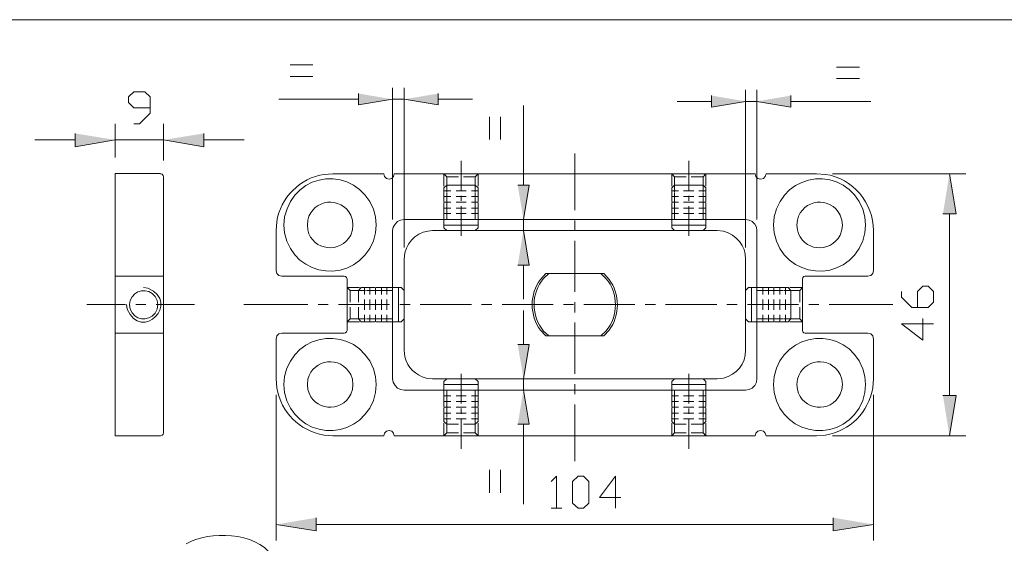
# Model space of a CAD drawing. Header units: inches. Extents: x 1352 to 2050, y -1711 to -1289.
# Tile 7 of 256: x 1439 to 1500, y -1538 to -1506. Entities that reach past the tile are written whole.
import ezdxf

# ---------------------------------------------------------------- set-up
doc = ezdxf.new("R2010")
doc.units = ezdxf.units.IN
doc.header["$MEASUREMENT"] = 0
doc.layers.add('图层 1', color=7, linetype='Continuous')

# ---------------------------------------------------------------- blocks, each defined once
blk = doc.blocks.new('block 8')
at = {"layer": '图层 1', "true_color": 0x221814}
for points in [[(1459.596, -1510.345), (1459.596, -1511.044), (1461.712, -1510.705)], [(1464.549, -1510.345), (1464.549, -1511.044), (1462.432, -1510.705)], [(1481.524, -1510.472), (1481.524, -1511.192), (1483.641, -1510.832)], [(1486.456, -1510.472), (1486.456, -1511.192), (1484.34, -1510.832)], [(1441.985, -1512.822), (1441.985, -1513.647), (1444.483, -1513.224)], [(1449.986, -1512.822), (1449.986, -1513.647), (1447.488, -1513.224)], [(1495.897, -1517.817), (1496.722, -1517.817), (1496.299, -1515.32)], [(1469.481, -1516.039), (1470.2, -1516.039), (1469.841, -1518.156)], [(1469.481, -1520.992), (1470.2, -1520.992), (1469.841, -1518.854)], [(1469.481, -1525.924), (1470.2, -1525.924), (1469.841, -1528.062)], [(1469.481, -1530.877), (1470.2, -1530.877), (1469.841, -1528.76)], [(1495.897, -1529.099), (1496.722, -1529.099), (1496.299, -1531.596)], [(1456.971, -1536.677), (1456.971, -1537.502), (1454.473, -1537.1)], [(1489.081, -1536.677), (1489.081, -1537.502), (1491.579, -1537.1)]]:
    blk.add_hatch(color=250, dxfattribs=at).paths.add_polyline_path(points)
at = {"layer": '图层 1', "color": 250, "lineweight": 20, "true_color": 0x221814}
for points in [[(1455.341, -1508.567), (1456.76, -1508.567)], [(1489.292, -1508.715), (1490.711, -1508.715)], [(1456.76, -1509.287), (1455.341, -1509.287)], [(1490.711, -1509.414), (1489.292, -1509.414)], [(1461.712, -1518.156), (1461.712, -1509.986)], [(1462.432, -1519.913), (1462.432, -1509.985)], [(1445.647, -1512.229), (1445.985, -1512.229), (1446.642, -1511.573), (1446.642, -1510.557), (1446.324, -1510.239), (1445.647, -1510.239), (1445.308, -1510.557), (1445.308, -1510.896), (1445.647, -1511.235), (1446.642, -1511.235)], [(1483.641, -1519.913), (1483.641, -1510.112)], [(1484.34, -1518.156), (1484.34, -1510.112)], [(1459.596, -1510.705), (1454.643, -1510.705)], [(1462.432, -1510.705), (1461.712, -1510.705)], [(1464.549, -1510.705), (1466.666, -1510.705)], [(1469.841, -1516.039), (1469.841, -1511.086)], [(1481.524, -1510.832), (1479.387, -1510.832)], [(1483.641, -1510.832), (1484.34, -1510.832)], [(1486.456, -1510.832), (1491.409, -1510.832)], [(1467.724, -1513.203), (1467.724, -1511.784)], [(1468.422, -1511.784), (1468.422, -1513.203)], [(1444.483, -1514.325), (1444.483, -1512.229)], [(1447.489, -1514.494), (1447.489, -1512.229)], [(1441.985, -1513.224), (1439.487, -1513.224)], [(1444.483, -1513.224), (1447.488, -1513.224)], [(1449.986, -1513.224), (1452.484, -1513.224)], [(1473.037, -1517.585), (1473.037, -1514.071)], [(1465.967, -1516.378), (1465.967, -1514.515)], [(1480.106, -1516.378), (1480.106, -1514.515)], [(1444.483, -1531.596), (1444.483, -1515.319), (1447.298, -1515.319)], [(1447.488, -1515.51), (1447.467, -1515.426), (1447.404, -1515.341), (1447.298, -1515.32)], [(1447.488, -1531.406), (1447.488, -1515.51)], [(1461.162, -1515.32), (1458.008, -1515.32)], [(1461.162, -1515.32), (1461.205, -1515.489), (1461.331, -1515.616), (1461.501, -1515.658), (1461.67, -1515.616), (1461.776, -1515.489), (1461.818, -1515.32)], [(1484.234, -1515.32), (1461.818, -1515.32)], [(1464.887, -1515.32), (1464.887, -1516.103)], [(1465.078, -1515.51), (1464.887, -1515.32)], [(1465.078, -1515.51), (1465.798, -1515.51)], [(1465.078, -1515.51), (1465.078, -1516.187)], [(1466.115, -1515.51), (1466.835, -1515.51)], [(1467.025, -1515.32), (1466.835, -1515.51)], [(1466.835, -1515.51), (1466.835, -1516.187)], [(1467.025, -1515.32), (1467.025, -1516.103)], [(1479.048, -1515.32), (1479.048, -1516.103)], [(1479.048, -1515.32), (1479.217, -1515.51)], [(1479.937, -1515.51), (1479.217, -1515.51)], [(1479.218, -1515.51), (1479.218, -1516.187)], [(1480.995, -1515.51), (1480.254, -1515.51)], [(1480.995, -1515.51), (1481.165, -1515.32)], [(1480.995, -1515.51), (1480.995, -1516.187)], [(1481.165, -1515.32), (1481.165, -1516.103)], [(1481.165, -1515.32), (1481.165, -1516.103)], [(1484.234, -1515.32), (1484.276, -1515.489), (1484.403, -1515.616), (1484.573, -1515.658), (1484.742, -1515.616), (1484.848, -1515.489), (1484.911, -1515.32)], [(1488.044, -1515.32), (1484.911, -1515.32)], [(1489.039, -1515.32), (1497.315, -1515.32)], [(1465.078, -1516.039), (1464.887, -1516.209)], [(1465.967, -1516.039), (1465.078, -1516.039)], [(1465.078, -1516.039), (1465.078, -1516.463)], [(1465.967, -1516.039), (1466.835, -1516.039)], [(1466.835, -1516.039), (1467.025, -1516.209)], [(1466.835, -1516.039), (1466.835, -1516.463)], [(1479.218, -1516.039), (1479.048, -1516.209)], [(1480.106, -1516.039), (1479.217, -1516.039)], [(1479.218, -1516.039), (1479.218, -1516.463)], [(1480.106, -1516.039), (1480.995, -1516.039)], [(1480.995, -1516.039), (1481.165, -1516.209)], [(1480.995, -1516.039), (1480.995, -1516.463)], [(1464.887, -1516.42), (1464.887, -1517.055)], [(1464.888, -1516.822), (1464.888, -1516.209)], [(1464.888, -1516.378), (1465.332, -1516.378)], [(1464.888, -1516.738), (1465.332, -1516.738)], [(1465.078, -1516.505), (1465.078, -1517.14)], [(1465.078, -1516.78), (1465.078, -1517.415)], [(1465.649, -1516.378), (1466.285, -1516.378)], [(1465.649, -1516.738), (1466.285, -1516.738)], [(1465.967, -1517.013), (1465.967, -1516.695)], [(1466.602, -1516.378), (1467.025, -1516.378)], [(1466.602, -1516.738), (1467.025, -1516.738)], [(1466.835, -1516.505), (1466.835, -1517.14)], [(1466.835, -1516.78), (1466.835, -1517.415)], [(1467.025, -1516.822), (1467.025, -1516.209)], [(1467.025, -1516.42), (1467.025, -1517.055)], [(1479.048, -1516.822), (1479.048, -1516.209)], [(1479.048, -1516.378), (1479.471, -1516.378)], [(1479.048, -1516.42), (1479.048, -1517.055)], [(1479.048, -1516.738), (1479.471, -1516.738)], [(1479.218, -1516.505), (1479.218, -1517.14)], [(1479.218, -1516.78), (1479.218, -1517.415)], [(1479.789, -1516.378), (1480.424, -1516.378)], [(1479.789, -1516.738), (1480.424, -1516.738)], [(1480.106, -1517.013), (1480.106, -1516.695)], [(1480.741, -1516.378), (1481.165, -1516.378)], [(1480.741, -1516.738), (1481.165, -1516.738)], [(1480.995, -1516.505), (1480.995, -1517.14)], [(1480.995, -1516.78), (1480.995, -1517.415)], [(1481.165, -1516.822), (1481.165, -1516.209)], [(1481.165, -1516.42), (1481.165, -1517.055)], [(1481.165, -1516.42), (1481.165, -1517.055)], [(1464.887, -1517.372), (1464.887, -1518.156)], [(1464.888, -1517.097), (1465.332, -1517.097)], [(1464.888, -1517.775), (1464.888, -1517.14)], [(1465.649, -1517.097), (1466.285, -1517.097)], [(1465.967, -1519.172), (1465.967, -1517.33)], [(1466.602, -1517.097), (1467.025, -1517.097)], [(1467.025, -1517.775), (1467.025, -1517.14)], [(1467.025, -1517.372), (1467.025, -1518.156)], [(1479.048, -1517.097), (1479.471, -1517.097)], [(1479.048, -1517.775), (1479.048, -1517.14)], [(1479.048, -1517.372), (1479.048, -1518.156)], [(1479.789, -1517.097), (1480.424, -1517.097)], [(1480.106, -1519.172), (1480.106, -1517.33)], [(1480.741, -1517.097), (1481.165, -1517.097)], [(1481.165, -1517.775), (1481.165, -1517.14)], [(1481.165, -1517.372), (1481.165, -1518.156)], [(1481.165, -1517.372), (1481.165, -1518.156)], [(1464.888, -1517.457), (1465.332, -1517.457)], [(1464.888, -1517.796), (1465.332, -1517.796)], [(1465.078, -1517.457), (1465.078, -1518.156)], [(1465.078, -1517.733), (1465.078, -1518.156)], [(1465.649, -1517.457), (1466.285, -1517.457)], [(1465.649, -1517.796), (1466.285, -1517.796)], [(1466.602, -1517.457), (1467.025, -1517.457)], [(1466.602, -1517.796), (1467.025, -1517.796)], [(1466.835, -1517.457), (1466.835, -1518.156)], [(1466.835, -1517.733), (1466.835, -1518.156)], [(1479.048, -1517.457), (1479.471, -1517.457)], [(1479.048, -1517.796), (1479.471, -1517.796)], [(1479.218, -1517.457), (1479.218, -1518.156)], [(1479.218, -1517.733), (1479.218, -1518.156)], [(1479.789, -1517.457), (1480.424, -1517.457)], [(1479.789, -1517.796), (1480.424, -1517.796)], [(1480.741, -1517.457), (1481.165, -1517.457)], [(1480.741, -1517.796), (1481.165, -1517.796)], [(1480.995, -1517.457), (1480.995, -1518.156)], [(1480.995, -1517.733), (1480.995, -1518.156)], [(1496.299, -1517.817), (1496.299, -1529.099)], [(1462.432, -1518.156), (1462.199, -1518.198), (1462.009, -1518.283), (1461.86, -1518.452), (1461.755, -1518.643), (1461.712, -1518.854)], [(1483.641, -1518.156), (1462.432, -1518.156)], [(1464.888, -1518.685), (1464.888, -1518.092)], [(1464.888, -1518.156), (1467.026, -1518.156)], [(1464.888, -1518.515), (1467.026, -1518.515)], [(1467.025, -1518.685), (1467.025, -1518.092)], [(1469.841, -1518.854), (1469.841, -1518.156)], [(1470.158, -1518.156), (1470.539, -1518.156)], [(1472.867, -1518.156), (1472.317, -1518.156)], [(1473.037, -1518.854), (1473.037, -1518.219)], [(1473.735, -1518.156), (1473.185, -1518.156)], [(1479.048, -1518.685), (1479.048, -1518.092)], [(1479.048, -1518.156), (1481.165, -1518.156)], [(1479.048, -1518.515), (1481.165, -1518.515)], [(1481.165, -1518.685), (1481.165, -1518.092)], [(1484.34, -1518.854), (1484.318, -1518.643), (1484.213, -1518.452), (1484.043, -1518.283), (1483.853, -1518.198), (1483.641, -1518.156)], [(1454.473, -1521.331), (1454.473, -1518.854)], [(1461.712, -1523.447), (1461.712, -1518.854)], [(1465.078, -1518.854), (1464.887, -1518.685)], [(1466.835, -1518.854), (1465.078, -1518.854)], [(1466.835, -1518.854), (1467.025, -1518.685)], [(1470.158, -1518.854), (1470.539, -1518.854)], [(1479.218, -1518.854), (1479.048, -1518.685)], [(1480.995, -1518.854), (1479.218, -1518.854)], [(1480.995, -1518.854), (1481.165, -1518.685)], [(1484.34, -1523.447), (1484.34, -1518.854)], [(1473.037, -1522.664), (1473.037, -1519.489)], [(1462.432, -1523.447), (1462.432, -1520.632)], [(1469.841, -1520.992), (1469.841, -1523.109)], [(1454.473, -1521.331), (1454.516, -1521.522), (1454.643, -1521.648), (1454.833, -1521.691)], [(1491.24, -1521.69), (1491.409, -1521.648), (1491.537, -1521.522), (1491.579, -1521.331)], [(1447.488, -1521.69), (1444.483, -1521.69)], [(1454.833, -1521.69), (1458.707, -1521.69)], [(1458.897, -1521.86), (1458.855, -1521.776), (1458.792, -1521.712), (1458.707, -1521.691)], [(1458.897, -1521.86), (1458.897, -1525.056)], [(1491.24, -1521.69), (1487.345, -1521.69), (1487.26, -1521.712), (1487.197, -1521.775), (1487.176, -1521.86)], [(1487.176, -1521.86), (1487.176, -1525.056)], [(1458.897, -1522.389), (1459.659, -1522.389)], [(1458.897, -1522.389), (1459.066, -1522.58)], [(1459.066, -1523.299), (1459.066, -1522.58)], [(1459.066, -1522.58), (1459.765, -1522.58)], [(1459.596, -1522.58), (1459.765, -1522.389)], [(1459.596, -1523.299), (1459.596, -1522.58)], [(1460.019, -1522.58), (1459.596, -1522.58)], [(1459.765, -1522.389), (1460.379, -1522.389)], [(1459.956, -1522.389), (1459.956, -1522.813)], [(1459.977, -1522.389), (1460.612, -1522.389)], [(1460.083, -1522.58), (1460.717, -1522.58)], [(1460.294, -1522.389), (1460.294, -1522.813)], [(1460.972, -1522.58), (1460.337, -1522.58)], [(1460.654, -1522.389), (1460.654, -1522.813)], [(1460.697, -1522.389), (1461.331, -1522.389)], [(1460.929, -1522.389), (1461.712, -1522.389)], [(1461.014, -1522.389), (1461.014, -1522.813)], [(1461.035, -1522.58), (1461.712, -1522.58)], [(1461.712, -1522.58), (1461.289, -1522.58)], [(1461.353, -1522.389), (1461.353, -1522.813)], [(1461.649, -1522.389), (1462.242, -1522.389)], [(1461.712, -1522.389), (1461.712, -1524.527)], [(1462.072, -1522.389), (1462.072, -1524.527)], [(1462.432, -1522.58), (1462.241, -1522.389)], [(1462.432, -1523.447), (1462.432, -1522.58)], [(1483.641, -1522.58), (1483.81, -1522.389)], [(1483.641, -1524.336), (1483.641, -1522.58)], [(1483.811, -1522.389), (1484.424, -1522.389)], [(1484.001, -1522.389), (1484.001, -1524.527)], [(1485.123, -1522.389), (1484.34, -1522.389)], [(1484.34, -1522.389), (1484.34, -1524.527)], [(1485.038, -1522.58), (1484.34, -1522.58)], [(1484.763, -1522.58), (1484.34, -1522.58)], [(1484.699, -1522.389), (1484.699, -1522.812)], [(1484.742, -1522.389), (1485.377, -1522.389)], [(1485.059, -1522.389), (1485.059, -1522.812)], [(1485.716, -1522.58), (1485.08, -1522.58)], [(1485.991, -1522.58), (1485.356, -1522.58)], [(1485.398, -1522.389), (1485.398, -1522.812)], [(1486.075, -1522.389), (1485.44, -1522.389)], [(1485.694, -1522.389), (1486.287, -1522.389)], [(1485.758, -1522.389), (1485.758, -1522.812)], [(1486.456, -1522.58), (1486.033, -1522.58)], [(1486.118, -1522.389), (1486.118, -1522.812)], [(1486.456, -1522.58), (1486.287, -1522.389)], [(1487.007, -1522.58), (1486.308, -1522.58)], [(1487.176, -1522.389), (1486.393, -1522.389)], [(1486.456, -1523.447), (1486.456, -1522.58)], [(1487.176, -1522.389), (1487.007, -1522.58)], [(1487.007, -1523.299), (1487.007, -1522.58)], [(1494.309, -1523.638), (1494.309, -1522.643), (1494.648, -1522.305), (1494.986, -1522.305), (1495.304, -1522.643), (1495.304, -1523.299), (1494.986, -1523.638), (1493.97, -1523.638), (1493.314, -1522.982), (1493.314, -1522.643)], [(1445.118, -1523.447), (1442.726, -1523.447)], [(1446.388, -1523.447), (1445.753, -1523.447)], [(1449.415, -1523.447), (1447.023, -1523.447)], [(1452.463, -1523.447), (1456.442, -1523.447)], [(1457.077, -1523.447), (1457.712, -1523.447)], [(1458.347, -1523.447), (1461.522, -1523.447)], [(1459.956, -1523.13), (1459.956, -1523.765)], [(1460.294, -1523.13), (1460.294, -1523.765)], [(1460.654, -1523.13), (1460.654, -1523.765)], [(1461.014, -1523.13), (1461.014, -1523.765)], [(1461.353, -1523.13), (1461.353, -1523.765)], [(1461.712, -1523.447), (1461.712, -1528.062)], [(1461.712, -1528.062), (1461.755, -1528.274), (1461.86, -1528.464), (1462.009, -1528.634), (1462.199, -1528.718), (1462.432, -1528.76), (1483.641, -1528.76), (1483.853, -1528.718), (1484.043, -1528.634), (1484.212, -1528.464), (1484.318, -1528.274), (1484.34, -1528.062), (1484.34, -1523.447)], [(1462.157, -1523.447), (1462.792, -1523.447)], [(1462.432, -1523.447), (1462.432, -1526.284)], [(1462.432, -1523.447), (1462.432, -1524.337)], [(1463.427, -1523.447), (1466.602, -1523.447)], [(1467.237, -1523.447), (1467.872, -1523.447)], [(1468.507, -1523.447), (1471.682, -1523.447)], [(1472.317, -1523.447), (1472.952, -1523.447)], [(1473.037, -1523.935), (1473.037, -1523.299)], [(1473.587, -1523.447), (1476.762, -1523.447)], [(1477.397, -1523.447), (1478.032, -1523.447)], [(1478.667, -1523.447), (1481.842, -1523.447)], [(1482.477, -1523.447), (1483.112, -1523.447)], [(1483.747, -1523.447), (1486.922, -1523.447)], [(1484.699, -1523.13), (1484.699, -1523.765)], [(1485.059, -1523.13), (1485.059, -1523.765)], [(1485.398, -1523.13), (1485.398, -1523.765)], [(1485.758, -1523.13), (1485.758, -1523.765)], [(1486.118, -1523.13), (1486.118, -1523.765)], [(1486.456, -1523.447), (1486.456, -1524.337)], [(1487.557, -1523.447), (1488.192, -1523.447)], [(1488.827, -1523.447), (1492.785, -1523.447)], [(1459.066, -1524.336), (1459.066, -1523.617)], [(1459.596, -1524.336), (1459.596, -1523.617)], [(1459.956, -1524.083), (1459.956, -1524.527)], [(1460.294, -1524.083), (1460.294, -1524.527)], [(1460.654, -1524.083), (1460.654, -1524.527)], [(1461.014, -1524.083), (1461.014, -1524.527)], [(1461.353, -1524.083), (1461.353, -1524.527)], [(1469.841, -1525.924), (1469.841, -1523.807)], [(1484.699, -1524.083), (1484.699, -1524.527)], [(1485.059, -1524.083), (1485.059, -1524.527)], [(1485.398, -1524.083), (1485.398, -1524.527)], [(1485.758, -1524.083), (1485.758, -1524.527)], [(1486.118, -1524.083), (1486.118, -1524.527)], [(1487.007, -1524.336), (1487.007, -1523.617)], [(1458.897, -1524.527), (1459.659, -1524.527)], [(1459.066, -1524.336), (1458.898, -1524.527)], [(1459.066, -1524.336), (1459.765, -1524.336)], [(1459.596, -1524.336), (1459.765, -1524.527)], [(1460.019, -1524.336), (1459.596, -1524.336)], [(1459.765, -1524.527), (1460.379, -1524.527)], [(1459.977, -1524.527), (1460.612, -1524.527)], [(1460.083, -1524.336), (1460.717, -1524.336)], [(1460.972, -1524.336), (1460.337, -1524.336)], [(1460.697, -1524.527), (1461.331, -1524.527)], [(1460.929, -1524.527), (1461.712, -1524.527)], [(1461.035, -1524.336), (1461.712, -1524.336)], [(1461.712, -1524.336), (1461.289, -1524.336)], [(1461.649, -1524.527), (1462.242, -1524.527)], [(1462.432, -1524.336), (1462.241, -1524.527)], [(1473.037, -1527.744), (1473.037, -1524.569)], [(1483.641, -1524.336), (1483.81, -1524.527)], [(1483.811, -1524.527), (1484.424, -1524.527)], [(1485.038, -1524.336), (1484.34, -1524.336)], [(1484.763, -1524.336), (1484.34, -1524.336)], [(1485.123, -1524.527), (1484.34, -1524.527)], [(1484.742, -1524.527), (1485.377, -1524.527)], [(1485.716, -1524.336), (1485.08, -1524.336)], [(1485.991, -1524.336), (1485.356, -1524.336)], [(1486.075, -1524.527), (1485.44, -1524.527)], [(1485.694, -1524.527), (1486.287, -1524.527)], [(1486.456, -1524.336), (1486.033, -1524.336)], [(1486.456, -1524.336), (1486.287, -1524.527)], [(1487.007, -1524.336), (1486.308, -1524.336)], [(1487.176, -1524.527), (1486.393, -1524.527)], [(1487.007, -1524.336), (1487.176, -1524.527)], [(1494.648, -1524.316), (1494.648, -1525.648), (1493.314, -1524.633), (1495.304, -1524.633)], [(1444.483, -1525.226), (1447.488, -1525.226)], [(1454.833, -1525.226), (1454.643, -1525.268), (1454.516, -1525.395), (1454.473, -1525.585)], [(1454.833, -1525.225), (1458.707, -1525.225), (1458.792, -1525.204), (1458.855, -1525.141), (1458.898, -1525.056)], [(1487.176, -1525.056), (1487.197, -1525.141), (1487.26, -1525.204), (1487.345, -1525.225)], [(1491.24, -1525.226), (1487.345, -1525.226)], [(1491.579, -1528.062), (1491.579, -1525.585), (1491.537, -1525.395), (1491.409, -1525.268), (1491.24, -1525.226)], [(1454.473, -1528.062), (1454.473, -1525.585)], [(1471.237, -1525.395), (1474.836, -1525.395)], [(1465.967, -1529.586), (1465.967, -1527.744)], [(1480.106, -1529.586), (1480.106, -1527.744)], [(1481.863, -1528.062), (1464.189, -1528.062)], [(1465.078, -1528.062), (1464.887, -1528.231)], [(1464.887, -1528.824), (1464.887, -1528.231)], [(1464.887, -1528.401), (1467.026, -1528.401)], [(1465.967, -1528.062), (1465.078, -1528.062)], [(1465.967, -1528.062), (1466.835, -1528.062)], [(1466.835, -1528.062), (1467.025, -1528.231)], [(1467.025, -1528.824), (1467.025, -1528.231)], [(1469.841, -1528.062), (1469.841, -1528.76)], [(1470.158, -1528.062), (1470.539, -1528.062)], [(1473.037, -1529.014), (1473.037, -1528.379)], [(1479.218, -1528.062), (1479.048, -1528.231)], [(1479.048, -1528.824), (1479.048, -1528.231)], [(1479.048, -1528.401), (1481.165, -1528.401)], [(1480.106, -1528.062), (1479.217, -1528.062)], [(1480.106, -1528.062), (1480.995, -1528.062)], [(1480.995, -1528.062), (1481.165, -1528.231)], [(1481.165, -1528.824), (1481.165, -1528.231)], [(1464.887, -1529.543), (1464.887, -1528.76)], [(1464.887, -1528.76), (1467.026, -1528.76)], [(1465.078, -1529.459), (1465.078, -1528.76)], [(1465.078, -1528.76), (1465.078, -1529.183)], [(1466.835, -1529.459), (1466.835, -1528.76)], [(1466.835, -1528.76), (1466.835, -1529.183)], [(1467.025, -1529.543), (1467.025, -1528.76)], [(1470.158, -1528.76), (1470.539, -1528.76)], [(1479.048, -1529.543), (1479.048, -1528.76)], [(1479.048, -1528.76), (1481.165, -1528.76)], [(1479.218, -1529.459), (1479.218, -1528.76)], [(1479.218, -1528.76), (1479.218, -1529.183)], [(1480.995, -1529.459), (1480.995, -1528.76)], [(1480.995, -1528.76), (1480.995, -1529.183)], [(1481.165, -1529.543), (1481.165, -1528.76)], [(1481.165, -1529.543), (1481.165, -1528.76)], [(1454.473, -1529.057), (1454.473, -1538.095)], [(1464.887, -1529.12), (1465.332, -1529.12)], [(1464.887, -1529.776), (1464.887, -1529.141)], [(1464.887, -1529.459), (1465.332, -1529.459)], [(1465.078, -1529.501), (1465.078, -1530.136)], [(1465.649, -1529.12), (1466.285, -1529.12)], [(1465.649, -1529.459), (1466.285, -1529.459)], [(1466.602, -1529.12), (1467.025, -1529.12)], [(1466.602, -1529.459), (1467.025, -1529.459)], [(1466.835, -1529.501), (1466.835, -1530.136)], [(1467.025, -1529.776), (1467.025, -1529.141)], [(1479.048, -1529.12), (1479.471, -1529.12)], [(1479.048, -1529.776), (1479.048, -1529.141)], [(1479.048, -1529.459), (1479.471, -1529.459)], [(1479.218, -1529.501), (1479.218, -1530.136)], [(1479.789, -1529.12), (1480.424, -1529.12)], [(1479.789, -1529.459), (1480.424, -1529.459)], [(1480.741, -1529.12), (1481.165, -1529.12)], [(1480.741, -1529.459), (1481.165, -1529.459)], [(1480.995, -1529.501), (1480.995, -1530.136)], [(1481.165, -1529.776), (1481.165, -1529.141)], [(1491.579, -1529.057), (1491.579, -1538.095)], [(1464.887, -1529.819), (1465.332, -1529.819)], [(1464.887, -1530.496), (1464.887, -1529.861)], [(1464.887, -1530.708), (1464.887, -1530.094)], [(1464.887, -1530.178), (1465.332, -1530.178)], [(1465.078, -1530.411), (1465.078, -1529.776)], [(1465.649, -1529.819), (1466.285, -1529.819)], [(1465.649, -1530.178), (1466.285, -1530.178)], [(1465.967, -1530.22), (1465.967, -1529.904)], [(1466.602, -1529.819), (1467.025, -1529.819)], [(1466.602, -1530.178), (1467.025, -1530.178)], [(1466.835, -1530.411), (1466.835, -1529.776)], [(1467.025, -1530.496), (1467.025, -1529.861)], [(1467.025, -1530.708), (1467.025, -1530.094)], [(1473.037, -1533.163), (1473.037, -1529.649)], [(1479.048, -1529.819), (1479.471, -1529.819)], [(1479.048, -1530.496), (1479.048, -1529.861)], [(1479.048, -1530.708), (1479.048, -1530.094)], [(1479.048, -1530.178), (1479.471, -1530.178)], [(1479.218, -1530.411), (1479.218, -1529.776)], [(1479.789, -1529.819), (1480.424, -1529.819)], [(1479.789, -1530.178), (1480.424, -1530.178)], [(1480.106, -1530.22), (1480.106, -1529.904)], [(1480.741, -1529.819), (1481.165, -1529.819)], [(1480.742, -1530.178), (1481.165, -1530.178)], [(1480.995, -1530.411), (1480.995, -1529.776)], [(1481.165, -1530.496), (1481.165, -1529.861)], [(1481.165, -1530.496), (1481.165, -1529.861)], [(1481.165, -1530.708), (1481.165, -1530.094)], [(1464.887, -1530.538), (1465.332, -1530.538)], [(1465.078, -1530.877), (1464.887, -1530.708)], [(1464.887, -1531.596), (1464.887, -1530.814)], [(1465.078, -1530.453), (1465.078, -1530.877)], [(1465.078, -1531.406), (1465.078, -1530.729)], [(1465.649, -1530.538), (1466.285, -1530.538)], [(1465.967, -1532.401), (1465.967, -1530.538)], [(1466.602, -1530.538), (1467.025, -1530.538)], [(1466.835, -1530.453), (1466.835, -1530.877)], [(1466.835, -1530.877), (1467.025, -1530.708)], [(1466.835, -1531.406), (1466.835, -1530.729)], [(1467.025, -1531.596), (1467.025, -1530.814)], [(1479.048, -1530.538), (1479.471, -1530.538)], [(1479.218, -1530.877), (1479.048, -1530.708)], [(1479.048, -1531.596), (1479.048, -1530.814)], [(1479.218, -1530.453), (1479.218, -1530.877)], [(1479.218, -1531.406), (1479.218, -1530.729)], [(1479.789, -1530.538), (1480.424, -1530.538)], [(1480.106, -1532.401), (1480.106, -1530.538)], [(1480.742, -1530.538), (1481.165, -1530.538)], [(1480.995, -1530.453), (1480.995, -1530.877)], [(1480.995, -1530.877), (1481.165, -1530.708)], [(1480.995, -1531.406), (1480.995, -1530.729)], [(1481.165, -1531.596), (1481.165, -1530.814)], [(1481.165, -1531.596), (1481.165, -1530.814)], [(1447.298, -1531.596), (1447.404, -1531.554), (1447.467, -1531.491), (1447.488, -1531.406)], [(1461.818, -1531.596), (1461.776, -1531.427), (1461.67, -1531.3), (1461.501, -1531.258), (1461.331, -1531.3), (1461.205, -1531.427), (1461.162, -1531.596)], [(1465.078, -1531.406), (1464.887, -1531.596)], [(1465.798, -1530.877), (1465.078, -1530.877)], [(1465.078, -1531.406), (1465.798, -1531.406)], [(1466.835, -1530.877), (1466.115, -1530.877)], [(1466.115, -1531.406), (1466.835, -1531.406)], [(1467.025, -1531.596), (1466.835, -1531.406)], [(1469.841, -1530.877), (1469.841, -1535.83)], [(1479.048, -1531.596), (1479.217, -1531.406)], [(1479.937, -1531.406), (1479.217, -1531.406)], [(1479.937, -1530.877), (1479.218, -1530.877)], [(1480.995, -1530.877), (1480.254, -1530.877)], [(1480.995, -1531.406), (1480.254, -1531.406)], [(1480.995, -1531.406), (1481.165, -1531.596)], [(1484.911, -1531.596), (1484.847, -1531.427), (1484.742, -1531.3), (1484.573, -1531.258), (1484.403, -1531.3), (1484.276, -1531.427), (1484.234, -1531.596)], [(1447.298, -1531.596), (1444.483, -1531.596)], [(1461.162, -1531.596), (1458.008, -1531.596)], [(1484.234, -1531.596), (1461.818, -1531.596)], [(1488.044, -1531.596), (1484.911, -1531.596)], [(1489.039, -1531.596), (1497.315, -1531.596)], [(1467.724, -1535.131), (1467.724, -1533.713)], [(1468.422, -1533.713), (1468.422, -1535.131)], [(1471.555, -1534.433), (1471.894, -1534.094), (1471.894, -1536.084)], [(1473.227, -1536.084), (1472.888, -1535.767), (1472.888, -1534.433), (1473.227, -1534.094), (1473.566, -1534.094), (1473.905, -1534.433), (1473.905, -1535.767), (1473.566, -1536.084), (1473.227, -1536.084)], [(1475.894, -1535.428), (1474.56, -1535.428), (1475.555, -1534.094), (1475.555, -1536.084)], [(1471.555, -1536.084), (1472.232, -1536.084)], [(1456.971, -1537.1), (1489.081, -1537.1)]]:
    blk.add_lwpolyline(points, dxfattribs=at)
at = {"layer": '图层 1', "lineweight": 0}
for points in [[(1459.596, -1510.345), (1459.596, -1511.044), (1461.712, -1510.705)], [(1464.549, -1510.345), (1464.549, -1511.044), (1462.432, -1510.705)], [(1481.524, -1510.472), (1481.524, -1511.192), (1483.641, -1510.832)], [(1486.456, -1510.472), (1486.456, -1511.192), (1484.34, -1510.832)], [(1441.985, -1512.822), (1441.985, -1513.647), (1444.483, -1513.224)], [(1449.986, -1512.822), (1449.986, -1513.647), (1447.488, -1513.224)], [(1495.897, -1517.817), (1496.722, -1517.817), (1496.299, -1515.32)], [(1469.481, -1516.039), (1470.2, -1516.039), (1469.841, -1518.156)], [(1469.481, -1520.992), (1470.2, -1520.992), (1469.841, -1518.854)], [(1469.481, -1525.924), (1470.2, -1525.924), (1469.841, -1528.062)], [(1469.481, -1530.877), (1470.2, -1530.877), (1469.841, -1528.76)], [(1495.897, -1529.099), (1496.722, -1529.099), (1496.299, -1531.596)], [(1456.971, -1536.677), (1456.971, -1537.502), (1454.473, -1537.1)], [(1489.081, -1536.677), (1489.081, -1537.502), (1491.579, -1537.1)]]:
    blk.add_lwpolyline(points, dxfattribs=at)
at = {"layer": '图层 1', "color": 250, "lineweight": 20, "true_color": 0x221814}
for points, knots in [([(1460.696, -1518.515), (1460.696, -1518.515), (1460.654, -1518.008), (1460.654, -1518.008), (1460.654, -1518.008), (1460.527, -1517.521), (1460.527, -1517.521), (1459.409, -1514.775), (1455.607, -1515.113), (1455.002, -1518.008), (1455.002, -1518.008), (1454.96, -1518.515), (1454.96, -1518.515), (1454.96, -1518.515), (1455.002, -1519.003), (1455.002, -1519.003), (1455.583, -1521.885), (1459.417, -1522.246), (1460.527, -1519.489), (1460.527, -1519.489), (1460.654, -1519.003), (1460.654, -1519.003), (1460.654, -1519.003), (1460.696, -1518.515), (1460.696, -1518.515)], [0, 0, 0, 0, 1, 1, 1, 2, 2, 2, 3, 3, 3, 4, 4, 4, 5, 5, 5, 6, 6, 6, 7, 7, 7, 8, 8, 8, 8]), ([(1491.092, -1518.515), (1491.092, -1518.515), (1491.049, -1518.008), (1491.049, -1518.008), (1491.049, -1518.008), (1490.923, -1517.521), (1490.923, -1517.521), (1489.847, -1514.773), (1485.991, -1515.115), (1485.419, -1518.008), (1485.419, -1518.008), (1485.377, -1518.515), (1485.377, -1518.515), (1485.377, -1518.515), (1485.419, -1519.003), (1485.419, -1519.003), (1485.97, -1521.896), (1489.871, -1522.233), (1490.923, -1519.489), (1490.923, -1519.489), (1491.049, -1519.003), (1491.049, -1519.003), (1491.049, -1519.003), (1491.092, -1518.515), (1491.092, -1518.515)], [0, 0, 0, 0, 1, 1, 1, 2, 2, 2, 3, 3, 3, 4, 4, 4, 5, 5, 5, 6, 6, 6, 7, 7, 7, 8, 8, 8, 8]), ([(1458.008, -1515.32), (1458.008, -1515.32), (1457.458, -1515.362), (1457.458, -1515.362), (1455.974, -1515.577), (1454.731, -1516.82), (1454.516, -1518.304), (1454.516, -1518.304), (1454.473, -1518.854), (1454.473, -1518.854)], [0, 0, 0, 0, 1, 1, 1, 2, 2, 2, 3, 3, 3, 3]), ([(1491.579, -1521.331), (1491.579, -1521.331), (1491.579, -1518.854), (1491.579, -1518.854), (1491.613, -1517.166), (1490.267, -1515.589), (1488.594, -1515.362), (1488.594, -1515.362), (1488.044, -1515.32), (1488.044, -1515.32)], [0, 0, 0, 0, 1, 1, 1, 2, 2, 2, 3, 3, 3, 3]), ([(1459.236, -1518.515), (1459.236, -1518.515), (1459.214, -1518.198), (1459.214, -1518.198), (1459.214, -1518.198), (1459.109, -1517.902), (1459.109, -1517.902), (1458.517, -1516.687), (1456.758, -1516.877), (1456.442, -1518.198), (1456.442, -1518.198), (1456.421, -1518.515), (1456.421, -1518.515), (1456.421, -1518.515), (1456.442, -1518.812), (1456.442, -1518.812), (1456.752, -1520.127), (1458.487, -1520.318), (1459.109, -1519.129), (1459.109, -1519.129), (1459.214, -1518.812), (1459.214, -1518.812), (1459.214, -1518.812), (1459.236, -1518.515), (1459.236, -1518.515)], [0, 0, 0, 0, 1, 1, 1, 2, 2, 2, 3, 3, 3, 4, 4, 4, 5, 5, 5, 6, 6, 6, 7, 7, 7, 8, 8, 8, 8]), ([(1489.652, -1518.515), (1489.652, -1518.515), (1489.61, -1518.198), (1489.61, -1518.198), (1489.61, -1518.198), (1489.504, -1517.902), (1489.504, -1517.902), (1488.94, -1516.677), (1487.152, -1516.883), (1486.858, -1518.198), (1486.858, -1518.198), (1486.816, -1518.515), (1486.816, -1518.515), (1486.816, -1518.515), (1486.858, -1518.812), (1486.858, -1518.812), (1487.154, -1520.123), (1488.904, -1520.328), (1489.504, -1519.129), (1489.504, -1519.129), (1489.61, -1518.812), (1489.61, -1518.812), (1489.61, -1518.812), (1489.652, -1518.515), (1489.652, -1518.515)], [0, 0, 0, 0, 1, 1, 1, 2, 2, 2, 3, 3, 3, 4, 4, 4, 5, 5, 5, 6, 6, 6, 7, 7, 7, 8, 8, 8, 8]), ([(1481.863, -1518.854), (1481.863, -1518.854), (1464.189, -1518.854), (1464.189, -1518.854), (1463.397, -1518.847), (1462.644, -1519.458), (1462.474, -1520.23), (1462.474, -1520.23), (1462.432, -1520.632), (1462.432, -1520.632)], [0, 0, 0, 0, 1, 1, 1, 2, 2, 2, 3, 3, 3, 3]), ([(1483.641, -1523.447), (1483.641, -1523.447), (1483.641, -1520.632), (1483.641, -1520.632), (1483.657, -1519.786), (1483.052, -1519.122), (1482.265, -1518.897), (1482.265, -1518.897), (1481.863, -1518.854), (1481.863, -1518.854)], [0, 0, 0, 0, 1, 1, 1, 2, 2, 2, 3, 3, 3, 3]), ([(1474.836, -1521.522), (1474.836, -1521.522), (1471.237, -1521.522), (1471.237, -1521.522), (1471.237, -1521.522), (1470.899, -1521.881), (1470.899, -1521.881), (1470.209, -1522.764), (1470.209, -1524.152), (1470.899, -1525.035), (1470.899, -1525.035), (1471.237, -1525.395), (1471.237, -1525.395)], [0, 0, 0, 0, 1, 1, 1, 2, 2, 2, 3, 3, 3, 4, 4, 4, 4]), ([(1471.407, -1521.522), (1471.407, -1521.522), (1471.089, -1521.818), (1471.089, -1521.818), (1470.296, -1522.743), (1470.308, -1524.167), (1471.089, -1525.099), (1471.089, -1525.099), (1471.407, -1525.395), (1471.407, -1525.395)], [0, 0, 0, 0, 1, 1, 1, 2, 2, 2, 3, 3, 3, 3]), ([(1474.645, -1525.395), (1474.645, -1525.395), (1474.963, -1525.098), (1474.963, -1525.098), (1475.744, -1524.167), (1475.756, -1522.743), (1474.963, -1521.818), (1474.963, -1521.818), (1474.645, -1521.522), (1474.645, -1521.522)], [0, 0, 0, 0, 1, 1, 1, 2, 2, 2, 3, 3, 3, 3]), ([(1474.836, -1525.395), (1474.836, -1525.395), (1475.154, -1525.035), (1475.154, -1525.035), (1475.844, -1524.153), (1475.844, -1522.764), (1475.154, -1521.881), (1475.154, -1521.881), (1474.836, -1521.522), (1474.836, -1521.522)], [0, 0, 0, 0, 1, 1, 1, 2, 2, 2, 3, 3, 3, 3]), ([(1445.181, -1523.447), (1445.181, -1523.447), (1445.223, -1523.722), (1445.223, -1523.722), (1446.102, -1525.822), (1448.603, -1523.319), (1446.514, -1522.432), (1446.514, -1522.432), (1446.24, -1522.389), (1446.24, -1522.389)], [0, 0, 0, 0, 1, 1, 1, 2, 2, 2, 3, 3, 3, 3]), ([(1447.129, -1523.447), (1447.129, -1523.447), (1447.087, -1523.193), (1447.087, -1523.193), (1447.087, -1523.193), (1446.959, -1522.94), (1446.959, -1522.94), (1446.524, -1522.367), (1445.644, -1522.494), (1445.414, -1523.193), (1445.414, -1523.193), (1445.372, -1523.447), (1445.372, -1523.447), (1445.372, -1523.447), (1445.414, -1523.722), (1445.414, -1523.722), (1445.644, -1524.423), (1446.524, -1524.55), (1446.959, -1523.977), (1446.959, -1523.977), (1447.087, -1523.722), (1447.087, -1523.722), (1447.087, -1523.722), (1447.129, -1523.447), (1447.129, -1523.447)], [0, 0, 0, 0, 1, 1, 1, 2, 2, 2, 3, 3, 3, 4, 4, 4, 5, 5, 5, 6, 6, 6, 7, 7, 7, 8, 8, 8, 8]), ([(1481.863, -1528.062), (1481.863, -1528.062), (1482.265, -1528.02), (1482.265, -1528.02), (1483.052, -1527.794), (1483.657, -1527.13), (1483.641, -1526.284), (1483.641, -1526.284), (1483.641, -1523.447), (1483.641, -1523.447)], [0, 0, 0, 0, 1, 1, 1, 2, 2, 2, 3, 3, 3, 3]), ([(1460.696, -1528.401), (1460.696, -1528.401), (1460.654, -1527.914), (1460.654, -1527.914), (1460.654, -1527.914), (1460.527, -1527.426), (1460.527, -1527.426), (1459.417, -1524.671), (1455.583, -1525.031), (1455.002, -1527.914), (1455.002, -1527.914), (1454.96, -1528.401), (1454.96, -1528.401), (1454.96, -1528.401), (1455.002, -1528.908), (1455.002, -1528.908), (1455.599, -1531.797), (1459.418, -1532.13), (1460.527, -1529.395), (1460.527, -1529.395), (1460.654, -1528.908), (1460.654, -1528.908), (1460.654, -1528.908), (1460.696, -1528.401), (1460.696, -1528.401)], [0, 0, 0, 0, 1, 1, 1, 2, 2, 2, 3, 3, 3, 4, 4, 4, 5, 5, 5, 6, 6, 6, 7, 7, 7, 8, 8, 8, 8]), ([(1491.092, -1528.401), (1491.092, -1528.401), (1491.049, -1527.914), (1491.049, -1527.914), (1491.049, -1527.914), (1490.923, -1527.426), (1490.923, -1527.426), (1489.871, -1524.683), (1485.97, -1525.02), (1485.419, -1527.914), (1485.419, -1527.914), (1485.377, -1528.401), (1485.377, -1528.401), (1485.377, -1528.401), (1485.419, -1528.908), (1485.419, -1528.908), (1485.96, -1531.787), (1489.879, -1532.129), (1490.923, -1529.395), (1490.923, -1529.395), (1491.049, -1528.908), (1491.049, -1528.908), (1491.049, -1528.908), (1491.092, -1528.401), (1491.092, -1528.401)], [0, 0, 0, 0, 1, 1, 1, 2, 2, 2, 3, 3, 3, 4, 4, 4, 5, 5, 5, 6, 6, 6, 7, 7, 7, 8, 8, 8, 8]), ([(1462.432, -1526.284), (1462.432, -1526.284), (1462.474, -1526.686), (1462.474, -1526.686), (1462.653, -1527.387), (1463.114, -1527.798), (1463.787, -1528.02), (1463.787, -1528.02), (1464.189, -1528.062), (1464.189, -1528.062)], [0, 0, 0, 0, 1, 1, 1, 2, 2, 2, 3, 3, 3, 3]), ([(1459.236, -1528.401), (1459.236, -1528.401), (1459.214, -1528.083), (1459.214, -1528.083), (1459.214, -1528.083), (1459.109, -1527.787), (1459.109, -1527.787), (1458.487, -1526.605), (1456.781, -1526.786), (1456.442, -1528.083), (1456.442, -1528.083), (1456.421, -1528.401), (1456.421, -1528.401), (1456.421, -1528.401), (1456.442, -1528.718), (1456.442, -1528.718), (1456.759, -1530.061), (1458.554, -1530.187), (1459.109, -1529.014), (1459.109, -1529.014), (1459.214, -1528.718), (1459.214, -1528.718), (1459.214, -1528.718), (1459.236, -1528.401), (1459.236, -1528.401)], [0, 0, 0, 0, 1, 1, 1, 2, 2, 2, 3, 3, 3, 4, 4, 4, 5, 5, 5, 6, 6, 6, 7, 7, 7, 8, 8, 8, 8]), ([(1489.652, -1528.401), (1489.652, -1528.401), (1489.61, -1528.083), (1489.61, -1528.083), (1489.61, -1528.083), (1489.504, -1527.787), (1489.504, -1527.787), (1488.906, -1526.596), (1487.181, -1526.79), (1486.858, -1528.083), (1486.858, -1528.083), (1486.816, -1528.401), (1486.816, -1528.401), (1486.816, -1528.401), (1486.858, -1528.718), (1486.858, -1528.718), (1487.143, -1530.03), (1488.954, -1530.219), (1489.504, -1529.014), (1489.504, -1529.014), (1489.61, -1528.718), (1489.61, -1528.718), (1489.61, -1528.718), (1489.652, -1528.401), (1489.652, -1528.401)], [0, 0, 0, 0, 1, 1, 1, 2, 2, 2, 3, 3, 3, 4, 4, 4, 5, 5, 5, 6, 6, 6, 7, 7, 7, 8, 8, 8, 8]), ([(1454.473, -1528.062), (1454.473, -1528.062), (1454.516, -1528.612), (1454.516, -1528.612), (1454.805, -1530.199), (1455.89, -1531.23), (1457.458, -1531.554), (1457.458, -1531.554), (1458.008, -1531.597), (1458.008, -1531.597)], [0, 0, 0, 0, 1, 1, 1, 2, 2, 2, 3, 3, 3, 3]), ([(1488.044, -1531.596), (1488.044, -1531.596), (1488.594, -1531.554), (1488.594, -1531.554), (1490.147, -1531.25), (1491.259, -1530.18), (1491.536, -1528.612), (1491.536, -1528.612), (1491.579, -1528.062), (1491.579, -1528.062)], [0, 0, 0, 0, 1, 1, 1, 2, 2, 2, 3, 3, 3, 3]), ([(1454.368, -1539.619), (1454.368, -1539.619), (1454.325, -1539.322), (1454.325, -1539.322), (1453.696, -1537.627), (1450.684, -1537.505), (1449.267, -1538.116), (1449.267, -1538.116), (1448.886, -1538.306), (1448.886, -1538.306)], [0, 0, 0, 0, 1, 1, 1, 2, 2, 2, 3, 3, 3, 3])]:
    blk.add_open_spline(points, degree=3, knots=knots, dxfattribs=at)
blk = doc.blocks.new('block 3')
at = {"layer": '图层 1', "color": 250, "lineweight": 18, "true_color": 0x221814}
blk.add_lwpolyline([(1370.149, -1505.762), (1634.072, -1505.762)], dxfattribs=at)
at = {"layer": '图层 1'}
blk.add_blockref('block 8', (0, 0), dxfattribs=at)
blk = doc.blocks.new('block 2')
at = {"layer": '图层 1'}
blk.add_blockref('block 3', (0, 0), dxfattribs=at)

msp = doc.modelspace()

# ---------------------------------------------------------------- block references
at = {"layer": '图层 1'}
msp.add_blockref('block 2', (0, 0), dxfattribs=at)

doc.saveas('drawing.dxf')
